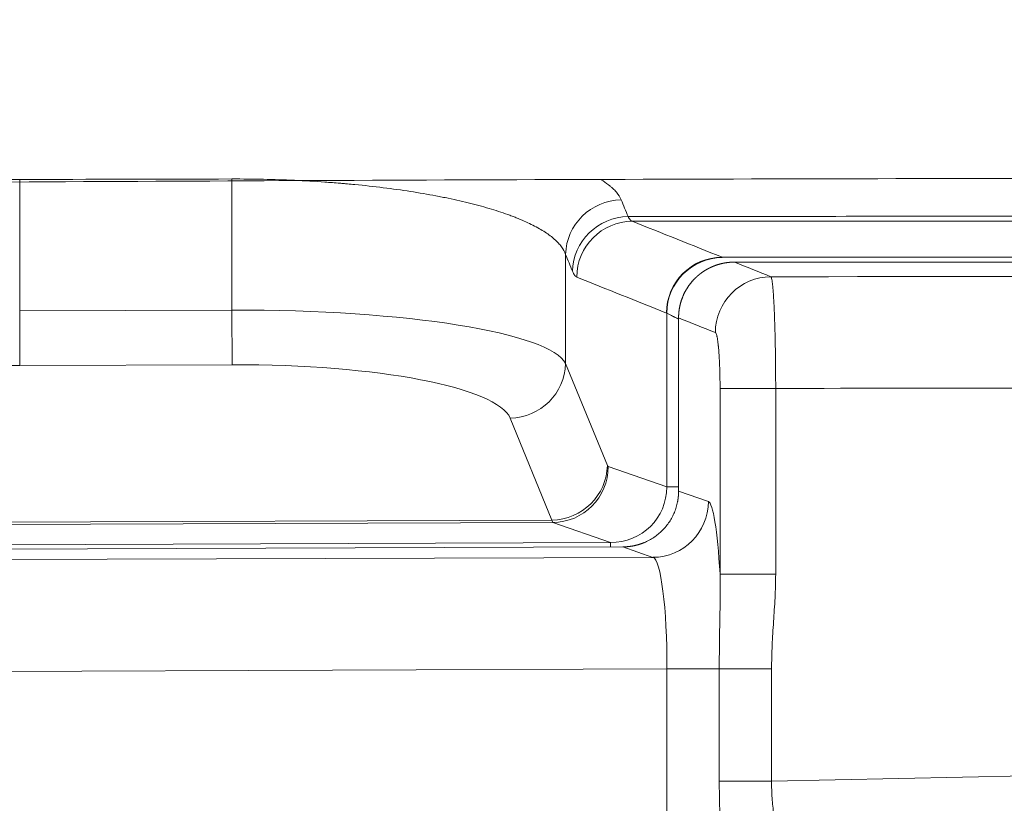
# Model space of a CAD drawing. Header units: millimetres. Extents: x -8 to 594, y 0 to 420.
# Tile 141 of 249: x 199.39 to 203.79, y 329.48 to 332.98. Entities that reach past the tile are written whole.
import ezdxf

# ---------------------------------------------------------------- set-up
doc = ezdxf.new("R2010")
doc.units = ezdxf.units.MM
doc.layers.add('1', color=7, linetype='Continuous', true_color=0xffffff)
doc.styles.add('Calibri', font='txt')
doc.dimstyles.get("Standard").update_dxf_attribs({"dimtxt": 0.18, "dimasz": 0.18, "dimexe": 0.18, "dimexo": 0.0625, "dimgap": 0.09, "dimtad": 0, "dimtih": 1, "dimtoh": 1, "dimdec": 4, "dimzin": 0, "dimdsep": 46, "dimtxsty": 'Standard', "dimcen": 0.09, "dimadec": 0, "dimazin": 0, "dimtfac": 1, "dimtdec": 4, "dimtofl": 0, "dimtmove": 0, "dimatfit": 3, "dimfxl": 0, "dimtolj": 1, "dimtzin": 0, "dimarcsym": 0})

# ---------------------------------------------------------------- blocks, each defined once
blk = doc.blocks.new('_U2')
at = {"layer": '1', "color": 18, "lineweight": 13}
for p, q in [((147.3703, 320.7005), (147.3703, 378.3797)), ((281.8205, 328.5466), (281.8205, 378.3797)), ((147.3703, 376.3797), (189.2994, 376.3797)), ((281.8205, 376.3797), (239.8915, 376.3797))]:
    blk.add_line(p, q, dxfattribs=at)
at = {"layer": '1', "color": 18}
for points in [[(147.3703, 376.3797), (150.8703, 377.3175), (150.8703, 375.4419)], [(281.8205, 376.3797), (278.3206, 375.4419), (278.3205, 377.3175)]]:
    blk.add_solid(points, dxfattribs=at)
at = {"layer": '1', "color": 18, "linetype": 'Continuous', "lineweight": 13, "char_height": 3.5, "attachment_point": 7, "line_spacing_factor": 1.399613, "style": 'Calibri'}
for s, insert in [('\\fCalibri|b0|i0;\\W1.0000;2.7', (190.9849, 373.3826)), ('\\fCalibri|b0|i0;\\W1.0000;LIFT POINT SPAN', (201.1354, 373.3826))]:
    blk.add_mtext(s, dxfattribs=dict(at, insert=insert))

msp = doc.modelspace()

# ---------------------------------------------------------------- linework, layer by layer
at = {"layer": '1', "color": 155, "linetype": 'Continuous', "lineweight": 13}
for p, q in [((199.3851, 332.2677), (199.3851, 331.6801)), ((200.3347, 331.6835), (200.3347, 332.27)), ((201.829, 331.9324), (201.829, 331.4441)), ((199.3851, 331.6801), (200.3347, 331.6835)), ((199.3851, 331.6801), (199.386, 331.4357)), ((200.3347, 331.6835), (200.3356, 331.439)), ((202.2817, 330.8917), (202.2817, 331.6695)), ((200.3356, 331.439), (199.386, 331.4357)), ((201.829, 331.4441), (202.016, 330.9881)), ((202.5204, 330.5014), (202.5204, 331.333)), ((202.5204, 331.333), (202.7694, 331.333)), ((202.7694, 331.333), (202.7694, 330.5014)), ((201.7678, 330.7436), (201.5808, 331.1996)), ((202.0199, 330.9827), (202.2817, 330.8917)), ((202.2817, 330.8917), (202.3348, 330.8917)), ((202.3348, 330.8732), (202.4683, 330.8268)), ((201.7717, 330.7328), (197.9499, 330.7193)), ((197.9538, 330.7301), (201.7678, 330.7436)), ((202.0298, 330.6431), (201.7717, 330.7328)), ((197.6918, 330.6277), (202.0298, 330.6431)), ((202.0298, 330.6431), (202.0299, 330.6236)), ((202.2201, 330.5769), (202.0854, 330.6238)), ((197.5015, 330.5602), (202.2201, 330.5769)), ((202.5204, 330.5014), (202.7694, 330.5014)), ((202.2828, 330.0774), (197.437, 330.0602)), ((202.2828, 329.3298), (202.2828, 330.0774)), ((202.517, 330.0774), (202.2828, 330.0774)), ((202.517, 329.5748), (202.517, 330.0774)), ((202.517, 330.0774), (202.7512, 330.0774)), ((202.7512, 330.0774), (202.7512, 329.5748)), ((202.7512, 329.5748), (205.5277, 329.6337)), ((202.7512, 329.5748), (202.517, 329.5748))]:
    msp.add_line(p, q, dxfattribs=at)
at = {"layer": '1', "color": 155, "linetype": 'Continuous', "lineweight": 18}
for p, q in [((202.3348, 331.6486), (202.3348, 330.8732)), ((202.0854, 330.6238), (197.6362, 330.608))]:
    msp.add_line(p, q, dxfattribs=at)
at = {"layer": '1', "color": 155, "linetype": 'Continuous', "lineweight": 13}
for centre, major_axis, ratio, start_param, end_param in [((202.0781, 331.9324), (0.2312, 0.0951), 0.974568, 1.190046, 2.742123), ((202.109, 331.8574), (0.2312, 0.0951), 0.974568, 1.190026, 2.742126), ((202.1279, 331.8308), (0.0927, 0.2322), 0.995592, 0.382803, 1.949291), ((202.5296, 331.6703), (-0.0928, -0.2321), 0.995591, 3.52436, 5.091179), ((202.5308, 331.6695), (0.1767, 0.1769), 0.992439, 0.789656, 2.351936), ((202.7483, 331.5828), (0.0928, 0.2321), 0.99559, 0.382748, 1.949742), ((200.3347, 331.4164), (1.5, 0.0046), 0.178074, 0.086723, 1.570253), ((199.386, 331.1685), (1.25, 0.0046), 0.213688, 1.570003, 3.053533), ((200.3356, 331.1719), (1.25, 0.0046), 0.213688, 0.086473, 1.570003), ((201.58, 331.4441), (-0.2313, -0.0948), 0.974423, 1.194178, 2.743307), ((201.7669, 330.9881), (-0.2313, -0.0948), 0.974423, 1.194178, 2.743307), ((202.0206, 331.2326), (0, 0.25), 0.087488, 2.931382, 3.111187), ((201.7708, 330.9827), (-0.0821, -0.2361), 0.995738, 0.339492, 1.904082), ((202.0269, 330.8937), (0.2412, -0.0839), 0.97908, 5.051881, 6.616471), ((202.2192, 330.8268), (-0.0821, -0.2361), 0.995738, 0.339492, 1.904082), ((202.4663, 330.0771), (0, 0.75), 0.087488, 5.313702, 6.252779), ((201.7715, 331.2326), (0.0009, -0.5), 0.043744, 6.07274, 6.252545), ((202.2172, 330.0771), (0.0009, 0.5), 0.13123, 4.713099, 6.253177)]:
    msp.add_ellipse(centre, major_axis=major_axis, ratio=ratio, start_param=start_param, end_param=end_param, dxfattribs=at)
at = {"layer": '1', "color": 155, "linetype": 'Continuous', "lineweight": 18}
for points, degree, knots in [([(252.9158, 352.6731), (252.4096, 352.6678), (251.7989, 352.6612), (251.1373, 352.6537), (250.4465, 352.6433), (249.7368, 352.625), (249.505, 352.6213), (249.3529, 352.6275), (249.114, 352.6264), (248.562, 352.6021), (247.3889, 352.5966), (244.546, 352.5732), (238.6417, 352.5549), (231.1498, 352.5421), (223.3486, 352.5261), (215.295, 352.5037), (208.1121, 352.47), (203.2446, 352.4406), (199.933, 352.4175), (196.9244, 352.3817), (194.5528, 352.3467), (192.4923, 352.3054), (190.4322, 352.2611), (188.0497, 352.2033), (185.6313, 352.1365), (183.0839, 352.0525), (180.6689, 351.9606), (178.6403, 351.8753), (176.7231, 351.7843), (174.808, 351.6813), (173.1059, 351.5788), (171.5771, 351.4771), (170.2687, 351.3832), (169.124, 351.2932), (168.208, 351.217), (167.2363, 351.1319), (166.094, 351.0272), (164.7347, 350.8954), (163.2153, 350.7372), (161.4718, 350.5416), (159.5779, 350.3116), (157.6871, 350.0624), (155.8007, 349.7927), (153.9203, 349.5007), (152.0761, 349.191), (150.4271, 348.8928), (148.9715, 348.6122), (147.7074, 348.3549), (146.6325, 348.1261), (145.7177, 347.9242), (144.8063, 347.7157), (143.8982, 347.5004), (142.9936, 347.2781), (142.0924, 347.0488), (141.1947, 346.8123), (140.3005, 346.5685), (139.41, 346.3172), (138.523, 346.0583), (137.6398, 345.7917), (136.7601, 345.5172), (135.8839, 345.2348), (135.0113, 344.9444), (134.1422, 344.6458), (133.2764, 344.3392), (132.414, 344.0249), (131.5547, 343.7031), (130.6984, 343.3739), (129.845, 343.0377), (128.9858, 342.6911), (127.9585, 342.2674), (126.7664, 341.7617), (125.5631, 341.2339), (124.3852, 340.7001), (123.0545, 340.0793), (121.7316, 339.444), (120.4184, 338.7941), (118.9692, 338.0576), (117.3515, 337.2085), (115.9338, 336.4412), (114.6578, 335.7335), (113.3881, 335.0148), (112.324, 334.4), (111.3806, 333.8472), (110.3638, 333.2336), (109.5325, 332.7243), (109.013, 332.4043), (108.6092, 332.1544), (108.3999, 332.0249)], 5, [0, 0, 0, 0, 0, 0, 0.016833, 0.020278, 0.021974, 0.022944, 0.023576, 0.024508, 0.025324, 0.029937, 0.041286, 0.062514, 0.118916, 0.221378, 0.278719, 0.300339, 0.32995, 0.357444, 0.383059, 0.388759, 0.400332, 0.408793, 0.425949, 0.451567, 0.468012, 0.480813, 0.49361, 0.506404, 0.519194, 0.531982, 0.544767, 0.550514, 0.557551, 0.563005, 0.570335, 0.575496, 0.58312, 0.595909, 0.608702, 0.621501, 0.63431, 0.647132, 0.659969, 0.672797, 0.685595, 0.6974, 0.703776, 0.710146, 0.716511, 0.722871, 0.729226, 0.735577, 0.741925, 0.748269, 0.754612, 0.760953, 0.767293, 0.773632, 0.779973, 0.786315, 0.792659, 0.799006, 0.805356, 0.811711, 0.81807, 0.824435, 0.830805, 0.837181, 0.843564, 0.850277, 0.863079, 0.875913, 0.883045, 0.888758, 0.901592, 0.914418, 0.927239, 0.940058, 0.952876, 0.958227, 0.965696, 0.978519, 0.983285, 0.991347, 1, 1, 1, 1, 1, 1]), ([(252.9174, 352.5453), (252.4115, 352.5398), (251.801, 352.5328), (251.1396, 352.525), (250.4498, 352.5143), (249.7402, 352.4957), (249.5041, 352.4918), (249.3513, 352.4979), (249.1179, 352.4968), (248.5658, 352.4722), (247.3905, 352.4662), (244.5475, 352.4414), (238.643, 352.4203), (231.1512, 352.4039), (223.3503, 352.3843), (215.2971, 352.358), (208.1147, 352.321), (203.248, 352.2893), (199.938, 352.2646), (196.9311, 352.2274), (194.5612, 352.1913), (192.5021, 352.149), (190.4434, 352.1038), (188.063, 352.0449), (185.6472, 351.9771), (183.1028, 351.892), (180.691, 351.799), (178.6658, 351.7129), (176.7523, 351.6212), (174.8413, 351.5175), (173.1434, 351.4144), (171.6186, 351.3122), (170.3138, 351.218), (169.1724, 351.1277), (168.2592, 351.0512), (167.2905, 350.9659), (166.1516, 350.861), (164.7967, 350.729), (163.2828, 350.5705), (161.5459, 350.3749), (159.6594, 350.1449), (157.7766, 349.8958), (155.8986, 349.6264), (154.0272, 349.3348), (152.1922, 349.0258), (150.5521, 348.7283), (149.1045, 348.4486), (147.8474, 348.192), (146.7784, 347.964), (145.869, 347.7628), (144.9631, 347.555), (144.0606, 347.3406), (143.1616, 347.1192), (142.2661, 346.8909), (141.3742, 346.6555), (140.4858, 346.4128), (139.6012, 346.1627), (138.7201, 345.905), (137.8428, 345.6397), (136.9691, 345.3666), (136.0988, 345.0856), (135.232, 344.7967), (134.3687, 344.4996), (133.5086, 344.1945), (132.6516, 343.8817), (131.7976, 343.5614), (130.9465, 343.2338), (130.0981, 342.899), (129.2437, 342.5539), (128.2218, 342.1317), (127.0359, 341.628), (125.8392, 341.1023), (124.6673, 340.5706), (123.3422, 339.9516), (122.0247, 339.3181), (120.7168, 338.6701), (119.2732, 337.9355), (117.6611, 337.0883), (116.2481, 336.3226), (114.9759, 335.6162), (113.7096, 334.8986), (112.6483, 334.2847), (111.7076, 333.7329), (110.6936, 333.1203), (109.8641, 332.6116), (109.3458, 332.2919), (108.9426, 332.0421), (108.7335, 331.9127)], 5, [0, 0, 0, 0, 0, 0, 0.016833, 0.020278, 0.021974, 0.022944, 0.023576, 0.024508, 0.025324, 0.029937, 0.041286, 0.062514, 0.118916, 0.221378, 0.278719, 0.300339, 0.32995, 0.357444, 0.383059, 0.388759, 0.400332, 0.408793, 0.425949, 0.451567, 0.468012, 0.480813, 0.49361, 0.506404, 0.519194, 0.531982, 0.544767, 0.550514, 0.557551, 0.563005, 0.570335, 0.575496, 0.58312, 0.595909, 0.608702, 0.621501, 0.63431, 0.647132, 0.659969, 0.672797, 0.685595, 0.6974, 0.703776, 0.710146, 0.716511, 0.722871, 0.729226, 0.735577, 0.741925, 0.748269, 0.754612, 0.760953, 0.767293, 0.773632, 0.779973, 0.786315, 0.792659, 0.799006, 0.805356, 0.811711, 0.81807, 0.824435, 0.830805, 0.837181, 0.843564, 0.850277, 0.863079, 0.875913, 0.883045, 0.888758, 0.901592, 0.914418, 0.927239, 0.940058, 0.952876, 0.958227, 0.965696, 0.978519, 0.983285, 0.991347, 1, 1, 1, 1, 1, 1]), ([(252.9187, 352.3986), (252.4129, 352.3931), (251.8024, 352.3862), (251.1414, 352.3784), (250.4526, 352.3678), (249.743, 352.3491), (249.5021, 352.3452), (249.3485, 352.3513), (249.1213, 352.3502), (248.5692, 352.3257), (247.3913, 352.3197), (244.5482, 352.295), (238.6432, 352.274), (231.1513, 352.2578), (223.3505, 352.2383), (215.2975, 352.2123), (208.1153, 352.1754), (203.2487, 352.1438), (199.939, 352.1192), (196.9327, 352.082), (194.5633, 352.046), (192.5046, 352.0038), (190.4463, 351.9586), (188.0662, 351.8998), (185.6509, 351.8321), (183.1072, 351.747), (180.6959, 351.6542), (178.6712, 351.5681), (176.7584, 351.4765), (174.8482, 351.3729), (173.151, 351.2698), (171.6268, 351.1677), (170.3228, 351.0736), (169.1821, 350.9834), (168.2694, 350.907), (167.3011, 350.8217), (166.1628, 350.7169), (164.8086, 350.585), (163.2955, 350.4267), (161.5596, 350.2312), (159.6741, 350.0013), (157.7925, 349.7525), (155.9157, 349.4833), (154.0456, 349.1919), (152.2119, 348.8832), (150.5731, 348.586), (149.1267, 348.3065), (147.8706, 348.0502), (146.8024, 347.8223), (145.8939, 347.6214), (144.9887, 347.4138), (144.087, 347.1996), (143.1889, 346.9785), (142.2942, 346.7504), (141.4032, 346.5152), (140.5157, 346.2728), (139.632, 346.0229), (138.7518, 345.7656), (137.8754, 345.5006), (137.0026, 345.2278), (136.1333, 344.9472), (135.2675, 344.6586), (134.4051, 344.3618), (133.5459, 344.0571), (132.6897, 343.7446), (131.8366, 343.4246), (130.9862, 343.0973), (130.1386, 342.7629), (129.285, 342.4181), (128.2638, 341.9963), (127.0789, 341.493), (125.8833, 340.9679), (124.7125, 340.4367), (123.3884, 339.8182), (122.072, 339.1853), (120.7651, 338.5378), (119.3226, 337.8038), (117.7116, 336.9573), (116.2997, 336.1923), (115.0283, 335.4864), (113.7628, 334.7692), (112.7022, 334.1558), (111.7624, 333.6046), (110.7493, 332.9926), (109.9203, 332.4842), (109.4021, 332.1646), (108.9989, 331.9149), (108.7898, 331.7854)], 5, [0, 0, 0, 0, 0, 0, 0.016833, 0.020278, 0.021974, 0.022944, 0.023576, 0.024508, 0.025324, 0.029937, 0.041286, 0.062514, 0.118916, 0.221378, 0.278719, 0.300339, 0.32995, 0.357444, 0.383059, 0.388759, 0.400332, 0.408793, 0.425949, 0.451567, 0.468012, 0.480813, 0.49361, 0.506404, 0.519194, 0.531982, 0.544767, 0.550514, 0.557551, 0.563005, 0.570335, 0.575496, 0.58312, 0.595909, 0.608702, 0.621501, 0.63431, 0.647132, 0.659969, 0.672797, 0.685595, 0.6974, 0.703776, 0.710146, 0.716511, 0.722871, 0.729226, 0.735577, 0.741925, 0.748269, 0.754612, 0.760953, 0.767293, 0.773632, 0.779973, 0.786315, 0.792659, 0.799006, 0.805356, 0.811711, 0.81807, 0.824435, 0.830805, 0.837181, 0.843564, 0.850277, 0.863079, 0.875913, 0.883045, 0.888758, 0.901592, 0.914418, 0.927239, 0.940058, 0.952876, 0.958227, 0.965696, 0.978519, 0.983285, 0.991347, 1, 1, 1, 1, 1, 1]), ([(192.3099, 332.1848), (193.0279, 332.1956), (195.4814, 332.2283), (199.6591, 332.2627), (204.83, 332.277), (208.7927, 332.2741), (211.0312, 332.2711), (211.5586, 332.2703)], 3, [0, 0, 0, 0, 0.111914, 0.38244, 0.651142, 0.917804, 1, 1, 1, 1]), ([(202.5847, 331.898), (202.5841, 331.898), (202.5829, 331.898), (202.5811, 331.898), (202.5793, 331.898), (202.5775, 331.8979), (202.5757, 331.8978), (202.5739, 331.8978), (202.5721, 331.8977), (202.5703, 331.8976), (202.5685, 331.8975), (202.5667, 331.8974), (202.565, 331.8972), (202.5632, 331.8971), (202.5614, 331.8969), (202.5597, 331.8967), (202.5579, 331.8966), (202.5562, 331.8964), (202.5545, 331.8962), (202.5528, 331.8959), (202.551, 331.8957), (202.5493, 331.8955), (202.5476, 331.8952), (202.5459, 331.895), (202.5442, 331.8947), (202.5426, 331.8944), (202.5409, 331.8941), (202.5392, 331.8938), (202.5375, 331.8935), (202.5359, 331.8932), (202.5342, 331.8928), (202.5326, 331.8925), (202.531, 331.8921), (202.5293, 331.8918), (202.5277, 331.8914), (202.5261, 331.891), (202.5245, 331.8906), (202.5229, 331.8902), (202.5213, 331.8898), (202.5198, 331.8894), (202.5182, 331.889), (202.5166, 331.8885), (202.5151, 331.8881), (202.5135, 331.8876), (202.512, 331.8872), (202.5104, 331.8867), (202.5089, 331.8862), (202.5074, 331.8857), (202.5059, 331.8853), (202.5044, 331.8847), (202.5029, 331.8842), (202.5014, 331.8837), (202.4999, 331.8832), (202.4985, 331.8827), (202.497, 331.8821), (202.4956, 331.8816), (202.4941, 331.881), (202.4927, 331.8805), (202.4913, 331.8799), (202.4898, 331.8793), (202.4884, 331.8787), (202.487, 331.8781), (202.4856, 331.8775), (202.4843, 331.8769), (202.4829, 331.8763), (202.4815, 331.8757), (202.4802, 331.8751), (202.4788, 331.8745), (202.4775, 331.8738), (202.4761, 331.8732), (202.4748, 331.8726), (202.4735, 331.8719), (202.4722, 331.8713), (202.4709, 331.8706), (202.4696, 331.8699), (202.4683, 331.8693), (202.467, 331.8686), (202.4658, 331.8679), (202.4645, 331.8672), (202.4632, 331.8666), (202.462, 331.8659), (202.4608, 331.8652), (202.4595, 331.8645), (202.4583, 331.8638), (202.4571, 331.863), (202.4559, 331.8623), (202.4547, 331.8616), (202.4536, 331.8609), (202.4524, 331.8602), (202.4512, 331.8594), (202.4501, 331.8587), (202.4489, 331.858), (202.4478, 331.8572), (202.4466, 331.8565), (202.4455, 331.8557), (202.4444, 331.855), (202.4433, 331.8542), (202.4422, 331.8535), (202.4411, 331.8527), (202.44, 331.852), (202.4389, 331.8512), (202.4379, 331.8504), (202.4368, 331.8497), (202.4358, 331.8489), (202.4347, 331.8481), (202.4337, 331.8473), (202.4327, 331.8466), (202.4317, 331.8458), (202.4306, 331.845), (202.4296, 331.8442), (202.4287, 331.8434), (202.4277, 331.8426), (202.4267, 331.8418), (202.4257, 331.8411), (202.4248, 331.8403), (202.4238, 331.8395), (202.4229, 331.8387), (202.4219, 331.8379), (202.421, 331.8371), (202.4201, 331.8363), (202.4192, 331.8355), (202.4183, 331.8347), (202.4174, 331.8339), (202.4165, 331.8331), (202.4156, 331.8323), (202.4147, 331.8315), (202.4138, 331.8306), (202.413, 331.8298), (202.4121, 331.829), (202.4113, 331.8282), (202.4105, 331.8274), (202.4096, 331.8266), (202.4088, 331.8258), (202.4075, 331.8245), (202.4057, 331.8227), (202.4035, 331.8204), (202.4013, 331.818), (202.3991, 331.8157), (202.3969, 331.8133), (202.3948, 331.8108), (202.3927, 331.8083), (202.3907, 331.8058), (202.3886, 331.8033), (202.3866, 331.8007), (202.3846, 331.7981), (202.3827, 331.7955), (202.3808, 331.7928), (202.3789, 331.7901), (202.377, 331.7874), (202.3752, 331.7846), (202.3734, 331.7819), (202.3717, 331.779), (202.3699, 331.7762), (202.3683, 331.7733), (202.3666, 331.7705), (202.365, 331.7675), (202.3634, 331.7646), (202.3619, 331.7616), (202.3604, 331.7586), (202.3589, 331.7556), (202.3575, 331.7525), (202.3561, 331.7495), (202.3548, 331.7464), (202.3535, 331.7433), (202.3522, 331.7401), (202.351, 331.737), (202.3498, 331.7338), (202.3487, 331.7306), (202.3476, 331.7273), (202.3465, 331.7241), (202.3455, 331.7208), (202.3445, 331.7175), (202.3436, 331.7142), (202.3427, 331.7109), (202.3419, 331.7076), (202.3411, 331.7042), (202.3403, 331.7008), (202.3396, 331.6974), (202.339, 331.694), (202.3384, 331.6906), (202.3378, 331.6872), (202.3373, 331.6837), (202.3368, 331.6802), (202.3364, 331.6768), (202.336, 331.6733), (202.3357, 331.6698), (202.3354, 331.6663), (202.3352, 331.6628), (202.335, 331.6592), (202.3349, 331.6557), (202.3348, 331.6522), (202.3348, 331.6498), (202.3348, 331.6486)], 3, [0, 0, 0, 0, 0.004655, 0.009298, 0.013927, 0.018542, 0.023145, 0.027734, 0.03231, 0.036873, 0.041423, 0.045959, 0.050482, 0.054992, 0.059489, 0.063972, 0.068443, 0.0729, 0.077343, 0.081774, 0.086191, 0.090596, 0.094987, 0.099364, 0.103729, 0.10808, 0.112418, 0.116743, 0.121055, 0.125353, 0.129638, 0.13391, 0.138169, 0.142415, 0.146647, 0.150866, 0.155072, 0.159265, 0.163444, 0.167611, 0.171764, 0.175903, 0.18003, 0.184144, 0.188244, 0.192331, 0.196404, 0.200465, 0.204512, 0.208547, 0.212567, 0.216575, 0.22057, 0.224551, 0.228519, 0.232474, 0.236416, 0.240344, 0.244259, 0.248161, 0.25205, 0.255926, 0.259788, 0.263637, 0.267474, 0.271296, 0.275106, 0.278902, 0.282685, 0.286455, 0.290212, 0.293956, 0.297686, 0.301403, 0.305107, 0.308798, 0.312476, 0.31614, 0.319791, 0.323429, 0.327054, 0.330666, 0.334264, 0.337849, 0.341421, 0.34498, 0.348526, 0.352058, 0.355577, 0.359083, 0.362576, 0.366056, 0.369522, 0.372975, 0.376415, 0.379842, 0.383256, 0.386656, 0.390044, 0.393418, 0.396779, 0.400126, 0.403461, 0.406782, 0.41009, 0.413385, 0.416667, 0.419936, 0.423191, 0.426433, 0.429662, 0.432878, 0.436081, 0.43927, 0.442447, 0.44561, 0.44876, 0.451897, 0.45502, 0.458131, 0.461228, 0.464312, 0.467383, 0.470441, 0.473485, 0.476517, 0.479535, 0.48254, 0.485532, 0.488511, 0.491476, 0.494429, 0.497368, 0.500294, 0.508484, 0.51669, 0.524909, 0.533144, 0.541393, 0.549657, 0.557936, 0.56623, 0.574538, 0.582861, 0.591199, 0.599552, 0.607919, 0.616301, 0.624699, 0.633111, 0.641538, 0.649979, 0.658436, 0.666908, 0.675394, 0.683896, 0.692412, 0.700944, 0.70949, 0.718052, 0.726628, 0.735219, 0.743826, 0.752447, 0.761084, 0.769735, 0.778402, 0.787084, 0.79578, 0.804492, 0.813219, 0.821962, 0.830719, 0.839491, 0.848279, 0.857082, 0.8659, 0.874733, 0.883582, 0.892445, 0.901324, 0.910218, 0.919128, 0.928052, 0.936992, 0.945947, 0.954918, 0.963904, 0.972905, 0.981921, 0.990953, 1, 1, 1, 1]), ([(206.9431, 331.8957), (206.8863, 331.8958), (206.7731, 331.896), (206.6041, 331.8962), (206.4365, 331.8965), (206.2703, 331.8967), (206.1056, 331.897), (205.9424, 331.8972), (205.7806, 331.8974), (205.6202, 331.8975), (205.4612, 331.8977), (205.3038, 331.8978), (205.1477, 331.898), (204.9931, 331.8981), (204.8399, 331.8982), (204.6882, 331.8983), (204.5379, 331.8984), (204.3891, 331.8984), (204.2417, 331.8985), (204.0957, 331.8985), (203.9512, 331.8985), (203.8081, 331.8985), (203.6665, 331.8985), (203.5263, 331.8985), (203.3875, 331.8985), (203.2502, 331.8984), (203.1143, 331.8984), (202.9799, 331.8983), (202.8469, 331.8982), (202.7153, 331.8981), (202.6281, 331.8981), (202.5847, 331.898)], 3, [0, 0, 0, 0, 0.039115, 0.077898, 0.11635, 0.154472, 0.192262, 0.229722, 0.26685, 0.303648, 0.340114, 0.37625, 0.412055, 0.447529, 0.482672, 0.517485, 0.551967, 0.586118, 0.619938, 0.653428, 0.686587, 0.719416, 0.751914, 0.784081, 0.815918, 0.847424, 0.8786, 0.909446, 0.939961, 0.970146, 1, 1, 1, 1]), ([(202.3348, 330.8732), (202.3348, 330.8726), (202.3348, 330.8714), (202.3348, 330.8696), (202.3347, 330.8678), (202.3347, 330.866), (202.3346, 330.8643), (202.3346, 330.8626), (202.3345, 330.8609), (202.3344, 330.8593), (202.3343, 330.8577), (202.3342, 330.8561), (202.3341, 330.8545), (202.334, 330.8529), (202.3338, 330.8514), (202.3337, 330.8499), (202.3336, 330.8485), (202.3334, 330.847), (202.3333, 330.8456), (202.3331, 330.8442), (202.3329, 330.8429), (202.3328, 330.8415), (202.3326, 330.8402), (202.3324, 330.8389), (202.3322, 330.8377), (202.3321, 330.8364), (202.3319, 330.8352), (202.3317, 330.8341), (202.3315, 330.8329), (202.3313, 330.8318), (202.3311, 330.8307), (202.3309, 330.8296), (202.3308, 330.8286), (202.3306, 330.8275), (202.3304, 330.8265), (202.3302, 330.8256), (202.3293, 330.8209), (202.3274, 330.8126), (202.3242, 330.8009), (202.3204, 330.7894), (202.3146, 330.7745), (202.3061, 330.7563), (202.2936, 330.7354), (202.2789, 330.7154), (202.2622, 330.697), (202.244, 330.6804), (202.2243, 330.6658), (202.2031, 330.6531), (202.1875, 330.6457), (202.1786, 330.642), (202.1767, 330.6413), (202.1748, 330.6405), (202.1728, 330.6398), (202.1707, 330.639), (202.1687, 330.6383), (202.1665, 330.6375), (202.1643, 330.6368), (202.1621, 330.636), (202.1598, 330.6353), (202.1575, 330.6346), (202.1551, 330.6339), (202.1526, 330.6332), (202.1501, 330.6325), (202.1476, 330.6318), (202.145, 330.6311), (202.1423, 330.6305), (202.1396, 330.6299), (202.1368, 330.6293), (202.134, 330.6287), (202.1311, 330.6281), (202.1282, 330.6276), (202.1252, 330.6271), (202.1222, 330.6266), (202.1191, 330.6262), (202.1159, 330.6257), (202.1127, 330.6254), (202.1095, 330.625), (202.1062, 330.6247), (202.1029, 330.6244), (202.0995, 330.6242), (202.096, 330.624), (202.0925, 330.6239), (202.0889, 330.6238), (202.0866, 330.6238), (202.0854, 330.6238)], 3, [0, 0, 0, 0, 0.00468, 0.009294, 0.013843, 0.018327, 0.022745, 0.027098, 0.031385, 0.035607, 0.039764, 0.043856, 0.047882, 0.051842, 0.055738, 0.059568, 0.063332, 0.067031, 0.070665, 0.074234, 0.077737, 0.081175, 0.084547, 0.087854, 0.091096, 0.094272, 0.097383, 0.100428, 0.103408, 0.106323, 0.109173, 0.111957, 0.114676, 0.117329, 0.119917, 0.12244, 0.124897, 0.156273, 0.187425, 0.218351, 0.249054, 0.309791, 0.371858, 0.43526, 0.500001, 0.56162, 0.62398, 0.687086, 0.750941, 0.755982, 0.761146, 0.766432, 0.771839, 0.777369, 0.78302, 0.788794, 0.79469, 0.800707, 0.806847, 0.813109, 0.819493, 0.825998, 0.832626, 0.839376, 0.846248, 0.853242, 0.860358, 0.867595, 0.874955, 0.882438, 0.890042, 0.897768, 0.905616, 0.913586, 0.921678, 0.929892, 0.938229, 0.946687, 0.955267, 0.96397, 0.972794, 0.981741, 0.990809, 1, 1, 1, 1])]:
    msp.add_open_spline(points, degree=degree, knots=knots, dxfattribs=at)
at = {"layer": '1', "color": 155, "linetype": 'Continuous', "lineweight": 13}
for points, knots in [([(199.3851, 332.2677), (199.3376, 332.2676), (199.2902, 332.2669), (199.2371, 332.2654), (199.2312, 332.2652), (199.2194, 332.2649), (199.2135, 332.2647), (199.1959, 332.2641), (199.1841, 332.2637), (199.1491, 332.2623), (199.1258, 332.2613), (199.0567, 332.2577), (199.0112, 332.2549), (198.9216, 332.2481), (198.8775, 332.2441), (198.8122, 332.2375), (198.7906, 332.2351), (198.7585, 332.2314), (198.7478, 332.2301), (198.7319, 332.2282), (198.7265, 332.2275), (198.716, 332.2262), (198.7107, 332.2255), (198.6635, 332.2194), (198.623, 332.2135), (198.5445, 332.2008), (198.4686, 332.1873), (198.3979, 332.1722), (198.3469, 332.1601), (198.3302, 332.156), (198.3057, 332.1497), (198.2976, 332.1476), (198.2817, 332.1433), (198.2739, 332.1411), (198.2353, 332.1302), (198.2063, 332.1212), (198.1517, 332.1027), (198.1262, 332.0931), (198.0787, 332.0734), (198.0567, 332.0633), (198.0315, 332.0503), (198.0265, 332.0477), (198.0169, 332.0424), (198.0122, 332.0398), (197.9985, 332.0319), (197.9899, 332.0265), (197.9657, 332.0105), (197.9515, 331.9996), (197.9273, 331.9777), (197.9171, 331.9667), (197.9009, 331.9443), (197.8948, 331.933), (197.8908, 331.9216)], [0, 0, 0, 0, 0.0625, 0.0625, 0.070312, 0.070312, 0.078125, 0.078125, 0.09375, 0.09375, 0.125, 0.125, 0.1875, 0.1875, 0.25, 0.25, 0.28125, 0.28125, 0.296875, 0.296875, 0.304688, 0.304688, 0.3125, 0.3125, 0.375, 0.375, 0.4375, 0.5, 0.5, 0.53125, 0.53125, 0.546875, 0.546875, 0.5625, 0.5625, 0.625, 0.625, 0.6875, 0.6875, 0.75, 0.75, 0.765625, 0.765625, 0.78125, 0.78125, 0.8125, 0.8125, 0.875, 0.875, 0.9375, 0.9375, 1, 1, 1, 1]), ([(201.829, 331.9324), (201.825, 331.9438), (201.8189, 331.9551), (201.8066, 331.9719), (201.802, 331.9775), (201.7956, 331.9845), (201.7943, 331.9858), (201.7916, 331.9886), (201.7902, 331.99), (201.786, 331.9942), (201.783, 331.9969), (201.7676, 332.0106), (201.7534, 332.0214), (201.721, 332.0425), (201.7029, 332.0529), (201.6628, 332.0733), (201.6409, 332.0832), (201.6109, 332.0954), (201.6048, 332.0979), (201.5955, 332.1015), (201.5923, 332.1027), (201.5859, 332.1051), (201.5699, 332.1111), (201.5532, 332.1169), (201.512, 332.1307), (201.4829, 332.1395), (201.4215, 332.1564), (201.3892, 332.1646), (201.3384, 332.1762), (201.321, 332.18), (201.2944, 332.1856), (201.2809, 332.1883), (201.2671, 332.191), (201.2579, 332.1928), (201.2533, 332.1937), (201.2115, 332.2016), (201.1733, 332.2082), (201.0946, 332.2203), (201.0542, 332.226), (200.9712, 332.2363), (200.9287, 332.2409), (200.8741, 332.2462), (200.8576, 332.2477), (200.841, 332.2492), (200.8299, 332.2501), (200.8243, 332.2506), (200.7963, 332.2529), (200.7738, 332.2546), (200.7061, 332.2594), (200.6606, 332.262), (200.5688, 332.2661), (200.5225, 332.2677), (200.4292, 332.2697), (200.3822, 332.2701), (200.3347, 332.27)], [0, 0, 0, 0, 0.0625, 0.0625, 0.09375, 0.09375, 0.101562, 0.101562, 0.109375, 0.109375, 0.125, 0.125, 0.1875, 0.1875, 0.25, 0.25, 0.3125, 0.3125, 0.328125, 0.328125, 0.335937, 0.335937, 0.34375, 0.375, 0.375, 0.4375, 0.4375, 0.5, 0.5, 0.53125, 0.53125, 0.546875, 0.554687, 0.554687, 0.5625, 0.5625, 0.625, 0.625, 0.6875, 0.6875, 0.75, 0.75, 0.765625, 0.773437, 0.773437, 0.78125, 0.78125, 0.8125, 0.8125, 0.875, 0.875, 0.9375, 0.9375, 1, 1, 1, 1]), ([(201.9879, 332.2665), (201.9997, 332.2592), (202.0105, 332.2519), (202.0239, 332.2417), (202.0274, 332.2389), (202.0324, 332.2348), (202.034, 332.2334), (202.0372, 332.2306), (202.0449, 332.2236), (202.0517, 332.2166), (202.0661, 332.1997), (202.0732, 332.1884), (202.0779, 332.177)], [0, 0, 0, 0, 0.252616, 0.252616, 0.346039, 0.346039, 0.39275, 0.39275, 0.439462, 0.626308, 0.626308, 1, 1, 1, 1]), ([(202.1088, 332.1019), (202.6044, 332.1026), (203.1, 332.103), (204.0911, 332.1033), (204.5867, 332.1032), (205.5779, 332.1025), (206.0735, 332.102), (207.0647, 332.1006), (207.5603, 332.0997), (208.0559, 332.0987)], [0, 0, 0, 0, 0.25, 0.25, 0.5, 0.5, 0.75, 0.75, 1, 1, 1, 1]), ([(202.1276, 332.0807), (202.5926, 332.0813), (203.0578, 332.0817), (203.988, 332.082), (204.4531, 332.0819), (205.3833, 332.0814), (205.8484, 332.0809), (206.7787, 332.0797), (207.2438, 332.079), (207.7089, 332.0781)], [0, 0, 0, 0, 0.25, 0.25, 0.5, 0.5, 0.75, 0.75, 1, 1, 1, 1]), ([(202.5294, 331.9201), (203.2687, 331.9208), (204.008, 331.9209), (205.4866, 331.92), (206.2259, 331.9191), (206.9652, 331.9178)], [0, 0, 0, 0, 0.5, 0.5, 1, 1, 1, 1]), ([(202.7481, 331.8327), (202.7489, 331.8321), (202.7496, 331.8308), (202.7509, 331.8266), (202.7516, 331.8238), (202.753, 331.8166), (202.7537, 331.8123), (202.7547, 331.8047), (202.755, 331.802), (202.7555, 331.7976), (202.7556, 331.7961), (202.756, 331.793), (202.7561, 331.7914), (202.7569, 331.7833), (202.7576, 331.7761), (202.7588, 331.7604), (202.7594, 331.752), (202.7605, 331.7337), (202.7611, 331.7239), (202.7617, 331.7121), (202.7618, 331.7108), (202.7619, 331.7082), (202.7621, 331.7042), (202.7625, 331.6947), (202.7629, 331.6862), (202.7637, 331.669), (202.7646, 331.6451), (202.7654, 331.6193), (202.766, 331.5991), (202.7662, 331.5923), (202.7664, 331.5836), (202.7664, 331.5819), (202.7665, 331.5784), (202.7667, 331.5731), (202.7668, 331.5678), (202.7672, 331.55), (202.7675, 331.5355), (202.768, 331.506), (202.7683, 331.491), (202.7687, 331.4604), (202.7689, 331.4448), (202.769, 331.4251), (202.7691, 331.4211), (202.7691, 331.4131), (202.7692, 331.4012), (202.7693, 331.3892), (202.7694, 331.3652), (202.7694, 331.3492), (202.7694, 331.333)], [0, 0, 0, 0, 0.0625, 0.0625, 0.125, 0.125, 0.1875, 0.1875, 0.21875, 0.21875, 0.234375, 0.234375, 0.25, 0.25, 0.3125, 0.3125, 0.375, 0.375, 0.4375, 0.4375, 0.445313, 0.445313, 0.453125, 0.46875, 0.5, 0.5, 0.5625, 0.625, 0.625, 0.65625, 0.65625, 0.664063, 0.664063, 0.671875, 0.6875, 0.6875, 0.75, 0.75, 0.8125, 0.8125, 0.875, 0.875, 0.890625, 0.890625, 0.90625, 0.9375, 0.9375, 1, 1, 1, 1]), ([(202.3316, 331.6446), (202.3258, 331.6475), (202.3197, 331.6505), (202.3141, 331.6533), (202.3127, 331.654), (202.312, 331.6544), (202.3098, 331.6555), (202.3084, 331.6561), (202.3045, 331.6581), (202.302, 331.6594), (202.2952, 331.6628), (202.2914, 331.6646), (202.2854, 331.6677), (202.2831, 331.6688), (202.2817, 331.6695)], [0, 0, 0, 0, 0.212133, 0.244961, 0.244961, 0.277789, 0.277789, 0.343444, 0.343444, 0.474755, 0.474755, 0.737378, 0.737378, 1, 1, 1, 1]), ([(202.5204, 331.333), (202.5204, 331.3411), (202.5204, 331.3491), (202.5203, 331.3612), (202.5202, 331.3672), (202.5201, 331.3731), (202.5201, 331.3771), (202.52, 331.3791), (202.5198, 331.389), (202.5197, 331.3968), (202.5193, 331.4121), (202.5188, 331.4271), (202.5182, 331.4416), (202.5178, 331.4505), (202.5177, 331.4523), (202.5176, 331.4558), (202.5175, 331.4576), (202.5172, 331.4628), (202.517, 331.4662), (202.5165, 331.4763), (202.5156, 331.4892), (202.5147, 331.5011), (202.514, 331.5097), (202.5136, 331.514), (202.5132, 331.518), (202.513, 331.5207), (202.5128, 331.522), (202.5122, 331.5286), (202.5116, 331.5334), (202.5105, 331.5426), (202.5093, 331.551), (202.508, 331.5582), (202.5072, 331.5623), (202.5071, 331.563), (202.5068, 331.5646), (202.5066, 331.5653), (202.5061, 331.5675), (202.5058, 331.5689), (202.5048, 331.5727), (202.5034, 331.577), (202.5021, 331.5798), (202.5007, 331.5819), (202.5, 331.5826), (202.4993, 331.5828)], [0, 0, 0, 0, 0.0625, 0.0625, 0.09375, 0.109375, 0.109375, 0.125, 0.125, 0.1875, 0.1875, 0.25, 0.3125, 0.3125, 0.328125, 0.328125, 0.34375, 0.34375, 0.375, 0.375, 0.4375, 0.5, 0.5, 0.53125, 0.546875, 0.546875, 0.5625, 0.5625, 0.625, 0.625, 0.6875, 0.75, 0.75, 0.765625, 0.765625, 0.78125, 0.78125, 0.8125, 0.8125, 0.875, 0.9375, 0.9375, 1, 1, 1, 1]), ([(202.517, 330.0774), (202.517, 330.0955), (202.5171, 330.1315), (202.5175, 330.1674), (202.5179, 330.2031), (202.5182, 330.2209), (202.5187, 330.2564), (202.519, 330.2741), (202.5196, 330.3093), (202.52, 330.3269), (202.5205, 330.362), (202.5207, 330.3795), (202.5211, 330.4145), (202.5211, 330.4319), (202.521, 330.4667), (202.5208, 330.4841), (202.5204, 330.5014)], [0, 0, 0, 0, 0.125, 0.25, 0.25, 0.375, 0.375, 0.5, 0.5, 0.625, 0.625, 0.75, 0.75, 0.875, 0.875, 1, 1, 1, 1]), ([(202.7694, 330.5014), (202.7694, 330.466), (202.7682, 330.4307), (202.7646, 330.36), (202.7622, 330.3247), (202.7587, 330.2718), (202.7576, 330.2541), (202.7555, 330.2188), (202.7545, 330.2011), (202.7529, 330.1658), (202.7523, 330.1481), (202.7514, 330.1128), (202.7512, 330.0951), (202.7512, 330.0774)], [0, 0, 0, 0, 0.25, 0.25, 0.5, 0.5, 0.625, 0.625, 0.75, 0.75, 0.875, 0.875, 1, 1, 1, 1]), ([(202.5237, 329.3298), (202.5228, 329.3501), (202.5218, 329.3704), (202.5202, 329.411), (202.5195, 329.4314), (202.5183, 329.4722), (202.5173, 329.5132), (202.517, 329.5542), (202.517, 329.5748)], [0, 0, 0, 0, 0.25, 0.25, 0.5, 0.5, 0.75, 1, 1, 1, 1]), ([(202.7512, 329.5748), (202.7511, 329.5621), (202.7512, 329.5496), (202.752, 329.5246), (202.7526, 329.5122), (202.7544, 329.4876), (202.7554, 329.4754), (202.7579, 329.4512), (202.7593, 329.4392), (202.7616, 329.4213), (202.7624, 329.4153), (202.7636, 329.4064), (202.764, 329.4035), (202.7648, 329.3976), (202.7652, 329.3947), (202.7672, 329.3801), (202.7688, 329.3687), (202.7719, 329.3463), (202.7734, 329.3353), (202.776, 329.3136), (202.7771, 329.303), (202.7779, 329.2926)], [0, 0, 0, 0, 0.125, 0.125, 0.25, 0.25, 0.375, 0.375, 0.5, 0.5, 0.5625, 0.5625, 0.59375, 0.59375, 0.625, 0.625, 0.75, 0.75, 0.875, 0.875, 1, 1, 1, 1])]:
    msp.add_open_spline(points, degree=3, knots=knots, dxfattribs=at)
for points in [[(200.3347, 332.27), (200.0182, 332.2694), (199.7016, 332.2686), (199.3851, 332.2677)], [(202.0779, 332.177), (202.0882, 332.152), (202.0985, 332.1269), (202.1088, 332.1019)], [(202.1088, 332.1019), (202.1119, 332.0959), (202.1181, 332.0863), (202.1244, 332.0817), (202.1276, 332.0807)], [(202.1276, 332.0807), (202.2615, 332.0272), (202.3954, 331.9737), (202.5294, 331.9201)], [(201.8599, 331.8574), (201.8496, 331.8824), (201.8393, 331.9074), (201.829, 331.9324)], [(202.5294, 331.9201), (202.5298, 331.9198), (202.5301, 331.9193), (202.5305, 331.9185)], [(202.5847, 331.898), (202.6392, 331.8762), (202.6937, 331.8545), (202.7481, 331.8327)], [(201.8788, 331.8308), (201.8756, 331.8321), (201.8693, 331.8378), (201.863, 331.8498), (201.8599, 331.8574)], [(202.2806, 331.6703), (202.1466, 331.7238), (202.0127, 331.7773), (201.8788, 331.8308)], [(202.7481, 331.8327), (204.1247, 331.8337), (205.5013, 331.8326), (206.8779, 331.8303)], [(202.2817, 331.6695), (202.2813, 331.6699), (202.2809, 331.6701), (202.2806, 331.6703)], [(202.3348, 331.6486), (202.3896, 331.6267), (202.4445, 331.6048), (202.4993, 331.5828)], [(205.089, 331.3329), (204.3158, 331.3335), (203.5426, 331.3336), (202.7694, 331.333)]]:
    msp.add_open_spline(points, degree=3, dxfattribs=at)

# ---------------------------------------------------------------- dimensions: what is measured, and where the dimension line sits
at = {"layer": '1', "color": 18, "linetype": 'Continuous', "lineweight": 13}
dim = msp.add_linear_dim(base=(281.8205, 376.3797), p1=(147.3703, 320.7005), p2=(281.8205, 327.0466), text=' <> \\fCalibri|b0|i0;\\C18;{\\H1.00x;\\fCalibri|b0|i0;LIFT POINT SPAN\\fCalibri|b0|i0;}\\C18;', dimstyle='Standard', override={"dimtxt": 3.5, "dimasz": 3.5, "dimexe": 2, "dimexo": 0, "dimgap": 1.5, "dimtih": 0, "dimtoh": 0, "dimdec": 1, "dimlfac": 0.02, "dimdsep": 46, "dimlunit": 2, "dimtxsty": 'Calibri', "dimsah": 1, "dimse1": 0, "dimse2": 0, "dimsd1": 0, "dimsd2": 0, "dimclrd": 18, "dimclre": 18, "dimclrt": 18, "dimtol": 0, "dimtm": -0.1, "dimtfac": 1, "dimtdec": 2, "dimtofl": 1, "dimtmove": 0, "dimlwd": 13, "dimlwe": 13}, dxfattribs=at)
dim.commit()
dim.dimension.update_dxf_attribs({"geometry": '_U2', "text_midpoint": (214.5954, 376.3797), "dimtype": 160})

doc.saveas('drawing.dxf')
